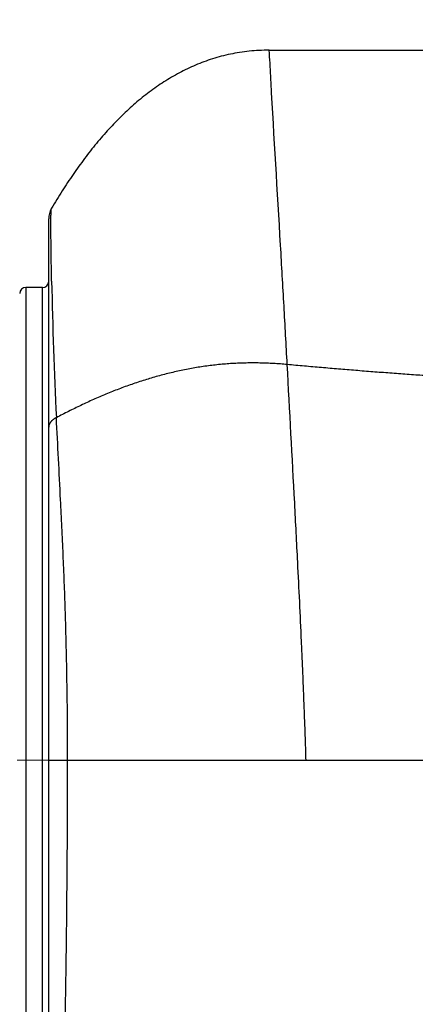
# Model space of a CAD drawing. Header units: millimetres. Extents: x 0 to 1076, y 0 to 742.
# Tile 88 of 125: x 346 to 356, y 375 to 399. Entities that reach past the tile are written whole.
import ezdxf

# ---------------------------------------------------------------- set-up
doc = ezdxf.new("R2010")
doc.units = ezdxf.units.MM
doc.header["$LTSCALE"] = 0.454724
doc.linetypes.add('CENTER', pattern=[50.8, 31.75, -6.35, 6.35, -6.35])
doc.layers.add('NoLayerName_001', color=7, linetype='Continuous')
doc.layers.add('NoLayerName_007', color=7, linetype='Continuous')
doc.styles.get("Standard").update_dxf_attribs({"font": 'txt', "bigfont": 'extfont2'})
doc.dimstyles.get("Standard").update_dxf_attribs({"dimtxt": 2.5, "dimasz": 2.5, "dimexe": 1, "dimexo": 1, "dimtad": 1, "dimdec": 3, "dimzin": 0, "dimdsep": 46, "dimtxsty": 'Standard', "dimcen": 2.5, "dimadec": 3, "dimazin": 0, "dimtfac": 0.75, "dimtdec": 3, "dimtmove": 0, "dimatfit": 3, "dimfxl": 1, "dimarcsym": 0})

# ---------------------------------------------------------------- blocks, each defined once
blk = doc.blocks.new('_OPEN30')
at = {"color": 0, "linetype": 'ByBlock', "lineweight": -2}
for p, q in [((-1, 0.267949), (0, 0)), ((0, 0), (-1, -0.267949)), ((0, 0), (-1, 0))]:
    blk.add_line(p, q, dxfattribs=at)
blk = doc.blocks.new('*D139')
at = {"layer": 'Defpoints', "color": 0}
for p in [(292.5, 425), (487.5, 422.9), (292.5, 325)]:
    blk.add_point(p, dxfattribs=at)
at = {"layer": 'NoLayerName_001', "color": 0, "linetype": 'Continuous', "lineweight": 13}
for p, q in [((292.5, 422.5), (292.5, 322.5)), ((487.5, 420.4), (487.5, 322.5)), ((483.75, 325), (296.25, 325))]:
    blk.add_line(p, q, dxfattribs=at)
at = {"layer": 'NoLayerName_001', "color": 0, "lineweight": 13, "xscale": 3.75, "yscale": 3.75, "zscale": 3.75, "rotation": 180}
blk.add_blockref('_OPEN30', (292.5, 325), dxfattribs=at)
at = {"layer": 'NoLayerName_001', "color": 0, "lineweight": 13, "xscale": 3.75, "yscale": 3.75, "zscale": 3.75}
blk.add_blockref('_OPEN30', (487.5, 325), dxfattribs=at)
at = {"layer": 'NoLayerName_001', "color": 0, "lineweight": 13, "insert": (390, 331.967), "char_height": 8.75, "attachment_point": 5}
blk.add_mtext('\\W0.8000;195', dxfattribs=at)

msp = doc.modelspace()

# ---------------------------------------------------------------- linework, layer by layer
at = {"layer": 'NoLayerName_001', "color": 60, "linetype": 'Continuous', "lineweight": 25}
for p, q in [((352.0501, 397.8), (358.6189, 397.8)), ((346.7001, 367.8112), (346.7001, 393.7148)), ((346.5501, 392.05), (346.1462, 392.05)), ((346.1462, 392.05), (346.1462, 369.15)), ((346.5501, 369.15), (346.5501, 392.05)), ((346.7001, 380.6), (352.9435, 380.6))]:
    msp.add_line(p, q, dxfattribs=at)
at = {"layer": 'NoLayerName_001', "color": 4, "linetype": 'CENTER', "lineweight": 13}
msp.add_line((389.25, 380.6), (323.1573, 380.6), dxfattribs=at)
at = {"layer": 'NoLayerName_001', "color": 60, "linetype": 'Continuous', "lineweight": 25}
for centre, radius, start, end in [((347.2001, 393.7148), 0.5, 149.48826, 179.99977), ((346.5501, 392.2), 0.15, 270, 0), ((456.1924, 394.3404), 109.4415, 181.117443, 182.851581), ((346.1462, 391.9), 0.15, 90, 178.5)]:
    msp.add_arc(centre, radius, start, end, dxfattribs=at)
for points, knots in [([(352.0501, 397.8), (351.968, 397.7979), (351.806, 397.7969), (351.5665, 397.7771), (351.3338, 397.7472), (351.1076, 397.7056), (350.8876, 397.6535), (350.6734, 397.5912), (350.4647, 397.5194), (350.2613, 397.4386), (350.0629, 397.3493), (349.8692, 397.2518), (349.6801, 397.1463), (349.4955, 397.0332), (349.3151, 396.9127), (349.1388, 396.7851), (348.9665, 396.6509), (348.7979, 396.5102), (348.6328, 396.3632), (348.4713, 396.2102), (348.3132, 396.0514), (348.1584, 395.8869), (348.0067, 395.717), (347.8581, 395.5417), (347.7124, 395.3614), (347.5696, 395.1761), (347.4296, 394.986), (347.2922, 394.7913), (347.1575, 394.5921), (347.0254, 394.3884), (346.8954, 394.1806), (346.8117, 394.0394), (346.7693, 393.9687)], [0, 0, 0, 0, 0.2461978, 0.4859608, 0.7202088, 0.9498169, 1.1756065, 1.3983375, 1.6187018, 1.8373188, 2.0547218, 2.2713736, 2.4876947, 2.7040642, 2.9208189, 3.1382539, 3.3566229, 3.5761415, 3.7970032, 4.0193821, 4.2434286, 4.4692702, 4.6970126, 4.9267409, 5.1585205, 5.3924049, 5.6284498, 5.8667028, 6.1072002, 6.3499677, 6.5950213, 6.8423677, 6.8423677, 6.8423677, 6.8423677]), ([(346.7544, 393.6328), (346.7544, 393.6428), (346.7545, 393.6603), (346.7546, 393.6852), (346.7548, 393.7077), (346.755, 393.7277), (346.7552, 393.7451), (346.7554, 393.7601), (346.7556, 393.7751), (346.7559, 393.79), (346.7562, 393.805), (346.7565, 393.8175), (346.7567, 393.8275), (346.7569, 393.8349), (346.7571, 393.8424), (346.7574, 393.8499), (346.7576, 393.8574), (346.7579, 393.8649), (346.7582, 393.8723), (346.7586, 393.8798), (346.7589, 393.8873), (346.7593, 393.8948), (346.7597, 393.9023), (346.7602, 393.9097), (346.7607, 393.9172), (346.7613, 393.9247), (346.762, 393.9321), (346.7628, 393.9395), (346.7638, 393.947), (346.7651, 393.9543), (346.7662, 393.9618), (346.7684, 393.9664), (346.7693, 393.9687)], [0, 0, 0, 0, 0.02994424, 0.05240265, 0.07486101, 0.09731914, 0.11229103, 0.12726274, 0.14223424, 0.15720569, 0.17217747, 0.18715004, 0.19463678, 0.20212374, 0.20961066, 0.21709724, 0.22458322, 0.23206835, 0.23955238, 0.2470355, 0.25451888, 0.26200391, 0.26949201, 0.27698468, 0.2844811, 0.29197429, 0.29945697, 0.30692304, 0.31438308, 0.321879, 0.32944275, 0.33691055, 0.33691055, 0.33691055, 0.33691055]), ([(346.7717, 392.206), (346.7704, 392.2774), (346.7676, 392.42), (346.764, 392.6341), (346.7608, 392.8481), (346.7583, 393.0383), (346.7563, 393.2048), (346.7553, 393.3237), (346.7547, 393.4188), (346.7544, 393.4901), (346.7542, 393.5615), (346.7544, 393.6091), (346.7544, 393.6328)], [0, 0, 0, 0, 0.2140364, 0.4280726, 0.6421099, 0.8561496, 0.9988441, 1.1415376, 1.2128837, 1.2842293, 1.3555747, 1.4269201, 1.4269201, 1.4269201, 1.4269201]), ([(352.4864, 390.1839), (352.4311, 390.1885), (352.3205, 390.1986), (352.1542, 390.2091), (351.9877, 390.217), (351.8212, 390.2217), (351.6545, 390.2233), (351.4879, 390.2218), (351.3214, 390.217), (351.1549, 390.2089), (350.9887, 390.1974), (350.8227, 390.1824), (350.657, 390.164), (350.4917, 390.1423), (350.3268, 390.1173), (350.1624, 390.0891), (349.9985, 390.0579), (349.8352, 390.0236), (349.6726, 389.9863), (349.5108, 389.9461), (349.3496, 389.9032), (349.1893, 389.8575), (349.0298, 389.8091), (348.8711, 389.7581), (348.7132, 389.7047), (348.5561, 389.6488), (348.4, 389.5905), (348.2447, 389.53), (348.0902, 389.4673), (347.9367, 389.4024), (347.7841, 389.3356), (347.6323, 389.2667), (347.4814, 389.196), (347.3313, 389.1235), (347.1822, 389.0492), (347.0337, 388.9735), (346.9356, 388.9216), (346.8864, 388.8958)], [0, 0, 0, 0, 0.1665804, 0.3331869, 0.4998089, 0.6664367, 0.8330617, 0.9996796, 1.1662924, 1.3329069, 1.4995351, 1.6661916, 1.8328843, 1.9996152, 2.1663821, 2.3331792, 2.4999967, 2.6668213, 2.8336363, 3.0004219, 3.1671645, 3.3338755, 3.5005679, 3.6672511, 3.8339312, 4.0006111, 4.1672907, 4.3339666, 4.500633, 4.6672897, 4.8339422, 5.0005934, 5.1672429, 5.3338878, 5.5005219, 5.6671369, 5.8337216, 5.8337216, 5.8337216, 5.8337216]), ([(346.8864, 388.8958), (346.8833, 388.8942), (346.877, 388.8912), (346.8678, 388.8864), (346.8586, 388.8814), (346.8495, 388.8763), (346.8406, 388.8709), (346.8318, 388.8653), (346.8231, 388.8595), (346.8145, 388.8535), (346.8061, 388.8473), (346.7979, 388.8409), (346.7899, 388.8342), (346.782, 388.8273), (346.7744, 388.8202), (346.767, 388.8128), (346.7599, 388.8052), (346.753, 388.7973), (346.7464, 388.7892), (346.7401, 388.7808), (346.7342, 388.7722), (346.7287, 388.7633), (346.7235, 388.7542), (346.7188, 388.7449), (346.7146, 388.7353), (346.7108, 388.7255), (346.7076, 388.7156), (346.7049, 388.7054), (346.7028, 388.6951), (346.7012, 388.6848), (346.7002, 388.6744), (346.7002, 388.6674), (346.7001, 388.6639)], [0, 0, 0, 0, 0.01042025, 0.02084665, 0.03127719, 0.04171041, 0.05214532, 0.0625815, 0.07301911, 0.08345892, 0.09390231, 0.10434932, 0.11479674, 0.12524207, 0.13568418, 0.14612338, 0.15656157, 0.16700227, 0.17745064, 0.18790723, 0.19836634, 0.20882429, 0.21928017, 0.22973617, 0.24019784, 0.25067396, 0.26116523, 0.27166041, 0.28214894, 0.29262221, 0.3030741, 0.31350146, 0.31350146, 0.31350146, 0.31350146]), ([(347.1603, 380.6), (347.1601, 380.7107), (347.16, 380.9321), (347.1585, 381.2641), (347.1561, 381.5962), (347.1527, 381.9282), (347.1484, 382.2603), (347.1431, 382.5923), (347.1369, 382.9243), (347.1296, 383.2563), (347.1214, 383.5883), (347.1123, 383.9202), (347.1021, 384.2521), (347.091, 384.584), (347.0789, 384.9159), (347.0659, 385.2477), (347.0519, 385.5794), (347.0371, 385.9111), (347.0165, 386.3534), (346.9671, 387.3483), (346.9206, 388.2325), (346.8864, 388.8958)], [0, 0, 0, 0, 0.3320511, 0.664109, 0.9961727, 1.3282411, 1.6603129, 1.9923871, 2.3244626, 2.6565383, 2.9886131, 3.320686, 3.6527559, 3.9848218, 4.3168827, 4.6489378, 4.9809887, 5.3130376, 5.6450856, 6.3091816, 8.3014659, 8.3014659, 8.3014659, 8.3014659]), ([(346.951, 370.6841), (346.9565, 370.7665), (346.9677, 370.9315), (346.9832, 371.179), (346.9977, 371.4266), (347.0111, 371.6742), (347.0236, 371.9219), (347.035, 372.1696), (347.0454, 372.4174), (347.0551, 372.6652), (347.0639, 372.9131), (347.0719, 373.1609), (347.0793, 373.4088), (347.0861, 373.6567), (347.0923, 373.9046), (347.0999, 374.2352), (347.1083, 374.6484), (347.117, 375.1443), (347.1245, 375.6403), (347.1322, 376.2189), (347.1405, 376.9628), (347.1485, 377.8721), (347.1549, 378.7814), (347.1587, 379.608), (347.1602, 380.1867), (347.1602, 380.5173), (347.1603, 380.6)], [0, 0, 0, 0, 0.2479948, 0.4959914, 0.7439885, 0.9919851, 1.2399811, 1.4879772, 1.7359737, 1.9839703, 2.2319662, 2.4799612, 2.7279561, 2.9759513, 3.2239463, 3.4719409, 3.9679291, 4.4639174, 4.9599049, 5.4558923, 6.1998747, 7.1918548, 8.1838348, 8.9278174, 9.671798, 9.9197916, 9.9197916, 9.9197916, 9.9197916])]:
    msp.add_open_spline(points, degree=3, knots=knots, dxfattribs=at)
at = {"layer": 'NoLayerName_007', "color": 60, "linetype": 'Continuous', "lineweight": 25}
msp.add_line((352.9435, 380.6), (365.0501, 380.6), dxfattribs=at)
for points, knots in [([(352.4864, 390.1839), (352.4604, 390.6567), (352.4079, 391.6198), (352.2789, 393.896), (352.1541, 395.9089), (352.0716, 397.4499), (352.0571, 397.695), (352.0541, 397.7475), (352.0513, 397.7825), (352.0501, 397.8)], [0, 0, 0, 0, 1.4204983, 2.8936076, 6.839435, 7.4707675, 7.5233784, 7.5759882, 7.6285913, 7.6285913, 7.6285913, 7.6285913]), ([(352.9435, 380.6), (352.9384, 380.7598), (352.9284, 381.0795), (352.9114, 381.559), (352.8935, 382.0384), (352.8743, 382.5177), (352.8542, 382.9971), (352.826, 383.6361), (352.7888, 384.4349), (352.7335, 385.5529), (352.6344, 387.4694), (352.5466, 389.0661), (352.4864, 390.1839)], [0, 0, 0, 0, 0.4797463, 0.9594924, 1.4392404, 1.9189914, 2.3987459, 2.8785038, 3.8380269, 4.7975503, 6.2368099, 9.5950289, 9.5950289, 9.5950289, 9.5950289]), ([(364.9724, 389.6), (364.8334, 389.6003), (364.5556, 389.6005), (364.1388, 389.6027), (363.722, 389.6059), (363.3052, 389.6104), (362.8884, 389.6161), (362.4717, 389.6232), (362.055, 389.6316), (361.6383, 389.6413), (361.2216, 389.6525), (360.805, 389.6649), (360.3884, 389.6788), (359.9719, 389.6939), (359.5554, 389.7104), (359.139, 389.7282), (358.7226, 389.7473), (358.3063, 389.7676), (357.8901, 389.7893), (357.4739, 389.8122), (357.0578, 389.8363), (356.6418, 389.8617), (356.2258, 389.8883), (355.81, 389.9162), (355.3942, 389.9453), (354.9785, 389.9755), (354.5629, 390.0071), (354.1474, 390.0398), (353.7319, 390.0738), (353.3166, 390.1092), (352.9014, 390.1457), (352.6248, 390.1713), (352.4864, 390.1839)], [0, 0, 0, 0, 0.4167955, 0.8335956, 1.2503988, 1.6672039, 2.0840098, 2.5008157, 2.9176212, 3.3344258, 3.7512295, 4.1680326, 4.5848354, 5.0016381, 5.4184406, 5.8352428, 6.2520444, 6.6688453, 7.0856453, 7.502445, 7.9192449, 8.3360454, 8.7528468, 9.1696492, 9.5864529, 10.0032577, 10.4200624, 10.8368663, 11.2536685, 11.6704685, 12.0872657, 12.50406, 12.50406, 12.50406, 12.50406])]:
    msp.add_open_spline(points, degree=3, knots=knots, dxfattribs=at)

# ---------------------------------------------------------------- dimensions: what is measured, and where the dimension line sits
at = {"layer": 'NoLayerName_001', "color": 3, "linetype": 'Continuous', "lineweight": 13}
dim = msp.add_linear_dim(base=(292.5, 325), p1=(487.5, 422.9), p2=(292.5, 425), angle=180, text='\\W0.8000;<>', dimstyle='Standard', override={"dimtxt": 8.75, "dimasz": 3.75, "dimexe": 2.5, "dimexo": 2.5, "dimgap": 2.5, "dimzin": 8, "dimblk": 'OPEN30', "dimclrd": 0, "dimclre": 0, "dimclrt": 0, "dimtp": 0, "dimtm": 0, "dimlwd": 13, "dimlwe": 13}, dxfattribs=at)
dim.commit()
dim.dimension.update_dxf_attribs({"geometry": '*D139', "text_midpoint": (390, 325), "dimtype": 160})

doc.saveas('drawing.dxf')
